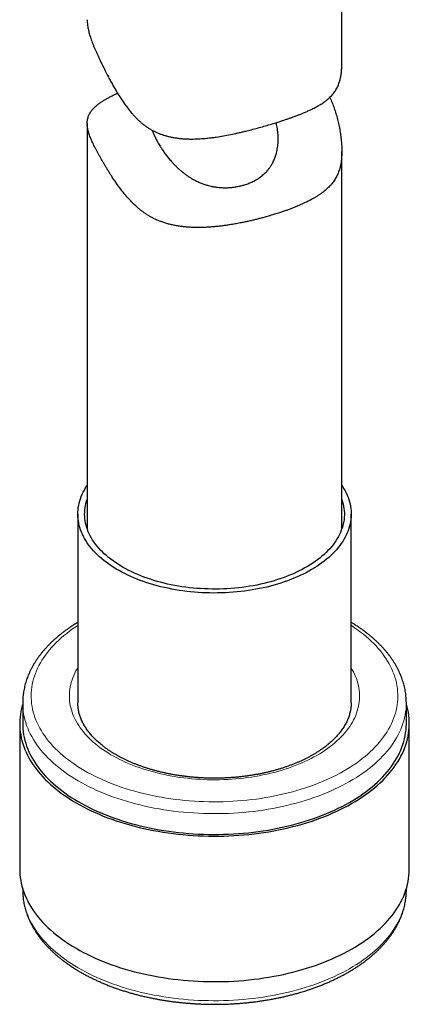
# Model space of a CAD drawing. Header units: millimetres. Extents: x 8 to 811, y 12 to 917.
# Tile 12 of 68: x 755 to 778, y 109 to 167. Entities that reach past the tile are written whole.
import ezdxf

# ---------------------------------------------------------------- set-up
doc = ezdxf.new("R2010")
doc.units = ezdxf.units.MM

msp = doc.modelspace()

# ---------------------------------------------------------------- linework, layer by layer
at = {"color": 7, "linetype": 'Continuous', "lineweight": 30}
for p, q in [((774.459, 164.377), (774.459, 168)), ((759.459, 160.861), (759.459, 136.968)), ((774.459, 136.968), (774.459, 159.209)), ((758.909, 137.838), (758.909, 126.714)), ((775.009, 126.711), (775.009, 137.838)), ((755.659, 126.714), (755.659, 125.489)), ((778.259, 125.489), (778.259, 126.714)), ((755.484, 125.489), (755.484, 116.916)), ((778.434, 116.916), (778.434, 125.489)), ((755.659, 115.763), (755.659, 115.691)), ((778.259, 115.691), (778.259, 115.763)), ((778.259, 115.688), (778.259, 115.691))]:
    msp.add_line(p, q, dxfattribs=at)
at = {"color": 7, "linetype": 'Continuous', "lineweight": 30, "flags": 128}
for points in [[(774.459, 139.526), (774.501, 139.463), (774.578, 139.338), (774.649, 139.213), (774.713, 139.086), (774.771, 138.958), (774.823, 138.829), (774.869, 138.7), (774.908, 138.57), (774.941, 138.439), (774.968, 138.308), (774.988, 138.176), (775.001, 138.044), (775.008, 137.912), (775.008, 137.78), (775.002, 137.648), (774.99, 137.516), (774.97, 137.385), (774.945, 137.253), (774.913, 137.122), (774.874, 136.992), (774.83, 136.863), (774.778, 136.734), (774.721, 136.606), (774.657, 136.479), (774.587, 136.353), (774.511, 136.229), (774.429, 136.105), (774.34, 135.984), (774.246, 135.863), (774.146, 135.744), (774.04, 135.627), (773.928, 135.512), (773.811, 135.399), (773.688, 135.287), (773.56, 135.178), (773.426, 135.07), (773.287, 134.965), (773.143, 134.863), (772.994, 134.762), (772.84, 134.665), (772.681, 134.569), (772.518, 134.477), (772.35, 134.387), (772.178, 134.3), (772.002, 134.216), (771.822, 134.134), (771.637, 134.056), (771.449, 133.981), (771.257, 133.909), (771.062, 133.84), (770.864, 133.774), (770.662, 133.712), (770.457, 133.653), (770.25, 133.597), (770.04, 133.544), (769.827, 133.496), (769.612, 133.45), (769.395, 133.409), (769.176, 133.37), (768.955, 133.336), (768.732, 133.305), (768.508, 133.278), (768.283, 133.254), (768.057, 133.234), (767.83, 133.218), (767.602, 133.206), (767.374, 133.197), (767.145, 133.192), (766.916, 133.191), (766.687, 133.193), (766.459, 133.2), (766.231, 133.21), (766.003, 133.224), (765.776, 133.241), (765.55, 133.262), (765.325, 133.287), (765.102, 133.316), (764.88, 133.348), (764.66, 133.384), (764.442, 133.424), (764.225, 133.467), (764.011, 133.513), (763.799, 133.564), (763.59, 133.617), (763.384, 133.674), (763.18, 133.735), (762.98, 133.798), (762.782, 133.865), (762.588, 133.935), (762.398, 134.009), (762.211, 134.085), (762.028, 134.164), (761.849, 134.247), (761.675, 134.332), (761.504, 134.42), (761.338, 134.511), (761.176, 134.605), (761.02, 134.701), (760.868, 134.8), (760.72, 134.901), (760.578, 135.004), (760.441, 135.11), (760.31, 135.218), (760.183, 135.328), (760.063, 135.441), (759.947, 135.555), (759.838, 135.671), (759.734, 135.789), (759.636, 135.908), (759.544, 136.029), (759.458, 136.151), (759.378, 136.275), (759.304, 136.4), (759.236, 136.526), (759.175, 136.654), (759.119, 136.782), (759.071, 136.911), (759.028, 137.041), (758.992, 137.171), (758.963, 137.302), (758.939, 137.434), (758.923, 137.565), (758.913, 137.697), (758.909, 137.83), (758.912, 137.962), (758.921, 138.094), (758.937, 138.225), (758.959, 138.357), (758.988, 138.488), (759.023, 138.619), (759.065, 138.748), (759.113, 138.878), (759.167, 139.006), (759.228, 139.133), (759.295, 139.26), (759.368, 139.385), (759.447, 139.509), (759.459, 139.526)], [(774.459, 138.708), (774.467, 138.684), (774.507, 138.557), (774.54, 138.429), (774.567, 138.301), (774.587, 138.172), (774.601, 138.043), (774.608, 137.914), (774.608, 137.785), (774.602, 137.656), (774.59, 137.528), (774.571, 137.399), (774.546, 137.271), (774.514, 137.143), (774.475, 137.016), (774.43, 136.889), (774.379, 136.764), (774.322, 136.639), (774.258, 136.515), (774.188, 136.393), (774.112, 136.271), (774.029, 136.152), (773.941, 136.033), (773.846, 135.916), (773.746, 135.801), (773.64, 135.687), (773.529, 135.575), (773.411, 135.465), (773.288, 135.358), (773.16, 135.252), (773.027, 135.148), (772.888, 135.047), (772.744, 134.948), (772.595, 134.852), (772.442, 134.758), (772.284, 134.667), (772.121, 134.578), (771.954, 134.493), (771.782, 134.41), (771.607, 134.33), (771.427, 134.253), (771.244, 134.179), (771.057, 134.109), (770.866, 134.041), (770.672, 133.977), (770.475, 133.916), (770.275, 133.858), (770.072, 133.804), (769.867, 133.753), (769.659, 133.706), (769.449, 133.662), (769.236, 133.622), (769.022, 133.585), (768.806, 133.552), (768.588, 133.523), (768.369, 133.497), (768.149, 133.475), (767.927, 133.457), (767.705, 133.443), (767.482, 133.432), (767.259, 133.425), (767.036, 133.422), (766.812, 133.422), (766.589, 133.427), (766.366, 133.435), (766.143, 133.447), (765.921, 133.462), (765.7, 133.482), (765.48, 133.505), (765.261, 133.532), (765.044, 133.562), (764.829, 133.596), (764.615, 133.634), (764.403, 133.675), (764.193, 133.72), (763.986, 133.769), (763.781, 133.821), (763.579, 133.876), (763.38, 133.935), (763.184, 133.997), (762.991, 134.062), (762.802, 134.13), (762.616, 134.202), (762.434, 134.277), (762.256, 134.355), (762.081, 134.436), (761.911, 134.519), (761.745, 134.606), (761.584, 134.695), (761.427, 134.787), (761.275, 134.882), (761.128, 134.979), (760.986, 135.079), (760.849, 135.181), (760.717, 135.285), (760.59, 135.391), (760.469, 135.5), (760.354, 135.61), (760.244, 135.722), (760.139, 135.837), (760.041, 135.952), (759.949, 136.07), (759.862, 136.189), (759.782, 136.309), (759.707, 136.431), (759.639, 136.554), (759.577, 136.678), (759.522, 136.803), (759.473, 136.929), (759.43, 137.056), (759.393, 137.183), (759.364, 137.311), (759.34, 137.439), (759.323, 137.568), (759.313, 137.697), (759.309, 137.826), (759.312, 137.955), (759.321, 138.084), (759.336, 138.213), (759.359, 138.341), (759.387, 138.469), (759.423, 138.596), (759.459, 138.708)], [(755.659, 126.642), (755.635, 126.559), (755.59, 126.388), (755.553, 126.216), (755.524, 126.043), (755.503, 125.87), (755.49, 125.697), (755.484, 125.524), (755.486, 125.35), (755.497, 125.177), (755.515, 125.004), (755.541, 124.831), (755.574, 124.659), (755.616, 124.487), (755.665, 124.316), (755.722, 124.146), (755.787, 123.976), (755.86, 123.808), (755.94, 123.641), (756.027, 123.475), (756.122, 123.31), (756.225, 123.147), (756.335, 122.986), (756.452, 122.826), (756.576, 122.668), (756.708, 122.513), (756.846, 122.359), (756.992, 122.207), (757.144, 122.057), (757.303, 121.91), (757.468, 121.766), (757.641, 121.623), (757.819, 121.484), (758.004, 121.347), (758.195, 121.213), (758.392, 121.082), (758.594, 120.954), (758.803, 120.829), (759.017, 120.708), (759.236, 120.589), (759.461, 120.474), (759.691, 120.363), (759.926, 120.255), (760.166, 120.15), (760.41, 120.049), (760.659, 119.952), (760.913, 119.859), (761.17, 119.77), (761.431, 119.684), (761.696, 119.603), (761.965, 119.525), (762.237, 119.452), (762.513, 119.382), (762.791, 119.317), (763.072, 119.256), (763.356, 119.2), (763.643, 119.148), (763.931, 119.1), (764.222, 119.056), (764.515, 119.017), (764.809, 118.982), (765.105, 118.952), (765.402, 118.926), (765.7, 118.905), (765.999, 118.888), (766.299, 118.876), (766.599, 118.868), (766.899, 118.865), (767.2, 118.866), (767.5, 118.872), (767.8, 118.883), (768.099, 118.898), (768.398, 118.917), (768.695, 118.941), (768.991, 118.97), (769.286, 119.003), (769.58, 119.04), (769.871, 119.082), (770.161, 119.128), (770.448, 119.179), (770.733, 119.233), (771.016, 119.293), (771.295, 119.356), (771.572, 119.424), (771.845, 119.495), (772.115, 119.571), (772.382, 119.651), (772.645, 119.735), (772.904, 119.823), (773.159, 119.915), (773.409, 120.011), (773.655, 120.11), (773.897, 120.213), (774.134, 120.32), (774.366, 120.43), (774.593, 120.543), (774.814, 120.66), (775.031, 120.781), (775.241, 120.904), (775.447, 121.031), (775.646, 121.161), (775.839, 121.294), (776.026, 121.429), (776.207, 121.568), (776.382, 121.709), (776.55, 121.853), (776.712, 121.999), (776.867, 122.147), (777.015, 122.298), (777.156, 122.451), (777.29, 122.606), (777.417, 122.764), (777.537, 122.922), (777.65, 123.083), (777.756, 123.246), (777.854, 123.41), (777.944, 123.575), (778.027, 123.742), (778.103, 123.909), (778.171, 124.078), (778.231, 124.248), (778.283, 124.419), (778.328, 124.591), (778.365, 124.763), (778.394, 124.935), (778.415, 125.108), (778.428, 125.281), (778.434, 125.455), (778.431, 125.628), (778.421, 125.802), (778.403, 125.975), (778.377, 126.147), (778.343, 126.32), (778.302, 126.492), (778.259, 126.642)], [(755.659, 125.489), (755.661, 125.352), (755.671, 125.182), (755.689, 125.011), (755.715, 124.841), (755.748, 124.671), (755.789, 124.502), (755.838, 124.334), (755.894, 124.166), (755.958, 123.999), (756.029, 123.834), (756.108, 123.669), (756.194, 123.506), (756.288, 123.344), (756.389, 123.183), (756.497, 123.024), (756.612, 122.867), (756.735, 122.711), (756.864, 122.558), (757, 122.406), (757.144, 122.257), (757.294, 122.11), (757.45, 121.965), (757.613, 121.822), (757.783, 121.682), (757.958, 121.545), (758.14, 121.41), (758.328, 121.278), (758.522, 121.149), (758.722, 121.023), (758.927, 120.901), (759.138, 120.781), (759.354, 120.664), (759.576, 120.551), (759.802, 120.441), (760.033, 120.335), (760.27, 120.232), (760.51, 120.132), (760.755, 120.037), (761.005, 119.945), (761.258, 119.857), (761.516, 119.773), (761.777, 119.692), (762.041, 119.616), (762.309, 119.544), (762.58, 119.475), (762.855, 119.411), (763.132, 119.351), (763.411, 119.296), (763.693, 119.244), (763.978, 119.197), (764.264, 119.154), (764.552, 119.116), (764.842, 119.081), (765.133, 119.052), (765.426, 119.026), (765.719, 119.005), (766.014, 118.989), (766.309, 118.977), (766.604, 118.969), (766.9, 118.966), (767.196, 118.967), (767.492, 118.973), (767.787, 118.983), (768.082, 118.998), (768.376, 119.017), (768.669, 119.041), (768.96, 119.069), (769.251, 119.101), (769.54, 119.138), (769.827, 119.179), (770.112, 119.225), (770.395, 119.275), (770.676, 119.329), (770.954, 119.387), (771.229, 119.45), (771.501, 119.516), (771.771, 119.587), (772.037, 119.662), (772.299, 119.74), (772.558, 119.823), (772.813, 119.91), (773.064, 120), (773.311, 120.094), (773.553, 120.192), (773.791, 120.293), (774.025, 120.398), (774.253, 120.507), (774.476, 120.619), (774.695, 120.734), (774.908, 120.853), (775.115, 120.974), (775.317, 121.099), (775.513, 121.227), (775.704, 121.358), (775.888, 121.491), (776.066, 121.628), (776.238, 121.767), (776.404, 121.908), (776.563, 122.052), (776.716, 122.198), (776.861, 122.347), (777, 122.498), (777.133, 122.65), (777.258, 122.805), (777.376, 122.962), (777.487, 123.12), (777.591, 123.28), (777.688, 123.441), (777.777, 123.604), (777.859, 123.768), (777.933, 123.934), (778, 124.1), (778.059, 124.267), (778.11, 124.435), (778.154, 124.604), (778.191, 124.774), (778.219, 124.944), (778.24, 125.114), (778.253, 125.285), (778.259, 125.455), (778.259, 125.489)], [(755.484, 116.916), (755.486, 116.777), (755.497, 116.603), (755.515, 116.43), (755.541, 116.257), (755.574, 116.085), (755.616, 115.913), (755.665, 115.742), (755.722, 115.572), (755.787, 115.403), (755.86, 115.234), (755.94, 115.067), (756.027, 114.901), (756.122, 114.737), (756.225, 114.574), (756.335, 114.412), (756.452, 114.253), (756.576, 114.095), (756.708, 113.939), (756.846, 113.785), (756.992, 113.633), (757.144, 113.484), (757.303, 113.337), (757.468, 113.192), (757.641, 113.05), (757.819, 112.91), (758.004, 112.773), (758.195, 112.64), (758.392, 112.509), (758.594, 112.381), (758.803, 112.256), (759.017, 112.134), (759.236, 112.016), (759.461, 111.901), (759.691, 111.789), (759.926, 111.681), (760.166, 111.577), (760.41, 111.476), (760.659, 111.379), (760.913, 111.285), (761.17, 111.196), (761.431, 111.11), (761.696, 111.029), (761.965, 110.951), (762.237, 110.878), (762.513, 110.809), (762.791, 110.744), (763.072, 110.683), (763.356, 110.626), (763.643, 110.574), (763.931, 110.526), (764.222, 110.482), (764.515, 110.443), (764.809, 110.408), (765.105, 110.378), (765.402, 110.352), (765.7, 110.331), (765.999, 110.314), (766.299, 110.302), (766.599, 110.294), (766.899, 110.291), (767.2, 110.293), (767.5, 110.299), (767.8, 110.309), (768.099, 110.324), (768.398, 110.343), (768.695, 110.367), (768.991, 110.396), (769.286, 110.429), (769.58, 110.466), (769.871, 110.508), (770.161, 110.554), (770.448, 110.605), (770.733, 110.66), (771.016, 110.719), (771.295, 110.782), (771.572, 110.85), (771.845, 110.922), (772.115, 110.998), (772.382, 111.078), (772.645, 111.162), (772.904, 111.249), (773.159, 111.341), (773.409, 111.437), (773.655, 111.536), (773.897, 111.639), (774.134, 111.746), (774.366, 111.856), (774.593, 111.97), (774.814, 112.087), (775.031, 112.207), (775.241, 112.331), (775.447, 112.458), (775.646, 112.587), (775.839, 112.72), (776.026, 112.856), (776.207, 112.994), (776.382, 113.135), (776.55, 113.279), (776.712, 113.425), (776.867, 113.574), (777.015, 113.725), (777.156, 113.878), (777.29, 114.033), (777.417, 114.19), (777.537, 114.349), (777.65, 114.51), (777.756, 114.672), (777.854, 114.836), (777.944, 115.001), (778.027, 115.168), (778.103, 115.336), (778.171, 115.505), (778.231, 115.675), (778.283, 115.845), (778.328, 116.017), (778.365, 116.189), (778.394, 116.362), (778.415, 116.535), (778.428, 116.708), (778.434, 116.881), (778.434, 116.916)]]:
    msp.add_lwpolyline(points, dxfattribs=at)
at = {"color": 252, "linetype": 'Continuous', "lineweight": 0, "flags": 128}
for points in [[(758.909, 131.279), (758.783, 131.196), (758.601, 131.071), (758.425, 130.943), (758.255, 130.813), (758.09, 130.68), (757.932, 130.545), (757.78, 130.407), (757.634, 130.268), (757.495, 130.126), (757.362, 129.982), (757.235, 129.836), (757.116, 129.688), (757.003, 129.538), (756.896, 129.387), (756.797, 129.234), (756.705, 129.08), (756.62, 128.924), (756.542, 128.767), (756.471, 128.609), (756.407, 128.45), (756.35, 128.29), (756.301, 128.13), (756.259, 127.968), (756.224, 127.806), (756.197, 127.644), (756.177, 127.481), (756.164, 127.318), (756.159, 127.155), (756.161, 126.991), (756.171, 126.828), (756.188, 126.665), (756.212, 126.503), (756.244, 126.341), (756.283, 126.179), (756.33, 126.018), (756.383, 125.858), (756.444, 125.698), (756.513, 125.54), (756.588, 125.383), (756.67, 125.226), (756.76, 125.072), (756.856, 124.918), (756.96, 124.766), (757.07, 124.616), (757.187, 124.467), (757.311, 124.321), (757.441, 124.176), (757.578, 124.033), (757.721, 123.892), (757.871, 123.754), (758.027, 123.618), (758.189, 123.484), (758.357, 123.353), (758.531, 123.224), (758.71, 123.098), (758.896, 122.975), (759.086, 122.854), (759.283, 122.737), (759.484, 122.622), (759.691, 122.511), (759.902, 122.402), (760.119, 122.297), (760.34, 122.196), (760.566, 122.097), (760.796, 122.003), (761.03, 121.911), (761.268, 121.823), (761.51, 121.739), (761.756, 121.659), (762.006, 121.582), (762.259, 121.509), (762.515, 121.44), (762.774, 121.375), (763.036, 121.313), (763.301, 121.256), (763.568, 121.203), (763.838, 121.154), (764.11, 121.109), (764.383, 121.068), (764.659, 121.031), (764.936, 120.998), (765.214, 120.97), (765.494, 120.945), (765.774, 120.925), (766.056, 120.909), (766.338, 120.898), (766.62, 120.891), (766.903, 120.888), (767.186, 120.889), (767.468, 120.895), (767.75, 120.904), (768.032, 120.918), (768.313, 120.937), (768.593, 120.959), (768.872, 120.986), (769.149, 121.017), (769.426, 121.052), (769.7, 121.092), (769.972, 121.135), (770.243, 121.183), (770.511, 121.235), (770.777, 121.29), (771.04, 121.35), (771.3, 121.414), (771.558, 121.481), (771.812, 121.553), (772.063, 121.628), (772.31, 121.707), (772.554, 121.79), (772.794, 121.876), (773.03, 121.966), (773.262, 122.059), (773.489, 122.156), (773.712, 122.257), (773.93, 122.36), (774.144, 122.467), (774.352, 122.578), (774.556, 122.691), (774.754, 122.807), (774.947, 122.927), (775.135, 123.049), (775.317, 123.174), (775.493, 123.301), (775.663, 123.432), (775.828, 123.564), (775.986, 123.7), (776.138, 123.837), (776.284, 123.977), (776.423, 124.119), (776.556, 124.263), (776.683, 124.409), (776.802, 124.557), (776.915, 124.707), (777.021, 124.858), (777.121, 125.011), (777.213, 125.165), (777.298, 125.321), (777.376, 125.477), (777.447, 125.635), (777.511, 125.794), (777.568, 125.954), (777.617, 126.115), (777.659, 126.276), (777.694, 126.438), (777.721, 126.601), (777.741, 126.764), (777.754, 126.927), (777.759, 127.09), (777.756, 127.253), (777.747, 127.416), (777.73, 127.579), (777.705, 127.742), (777.674, 127.904), (777.635, 128.066), (777.588, 128.227), (777.534, 128.387), (777.473, 128.546), (777.405, 128.705), (777.33, 128.862), (777.247, 129.018), (777.158, 129.173), (777.061, 129.326), (776.958, 129.478), (776.848, 129.629), (776.731, 129.777), (776.607, 129.924), (776.477, 130.069), (776.34, 130.212), (776.197, 130.352), (776.047, 130.491), (775.891, 130.627), (775.729, 130.761), (775.561, 130.892), (775.387, 131.021), (775.208, 131.147), (775.022, 131.27), (775.009, 131.279)], [(775.009, 128.785), (775.077, 128.671), (775.148, 128.541), (775.213, 128.41), (775.271, 128.277), (775.324, 128.144), (775.369, 128.01), (775.409, 127.875), (775.442, 127.74), (775.468, 127.604), (775.488, 127.468), (775.501, 127.332), (775.508, 127.195), (775.508, 127.059), (775.502, 126.922), (775.489, 126.786), (775.47, 126.649), (775.444, 126.514), (775.411, 126.378), (775.372, 126.244), (775.327, 126.109), (775.275, 125.976), (775.217, 125.844), (775.153, 125.712), (775.082, 125.582), (775.005, 125.453), (774.922, 125.325), (774.833, 125.198), (774.737, 125.073), (774.636, 124.95), (774.529, 124.828), (774.416, 124.708), (774.297, 124.59), (774.173, 124.473), (774.043, 124.359), (773.908, 124.247), (773.768, 124.137), (773.622, 124.029), (773.471, 123.924), (773.315, 123.821), (773.155, 123.721), (772.989, 123.623), (772.819, 123.528), (772.645, 123.436), (772.466, 123.347), (772.283, 123.26), (772.095, 123.177), (771.904, 123.096), (771.709, 123.019), (771.511, 122.944), (771.309, 122.873), (771.103, 122.805), (770.895, 122.741), (770.683, 122.679), (770.469, 122.622), (770.252, 122.567), (770.032, 122.516), (769.81, 122.469), (769.586, 122.425), (769.36, 122.385), (769.132, 122.349), (768.902, 122.316), (768.671, 122.286), (768.438, 122.261), (768.205, 122.239), (767.97, 122.221), (767.735, 122.207), (767.499, 122.196), (767.263, 122.19), (767.026, 122.187), (766.789, 122.187), (766.553, 122.192), (766.317, 122.2), (766.081, 122.213), (765.846, 122.229), (765.612, 122.248), (765.378, 122.272), (765.147, 122.299), (764.916, 122.329), (764.687, 122.364), (764.46, 122.402), (764.234, 122.444), (764.011, 122.489), (763.79, 122.538), (763.572, 122.59), (763.356, 122.646), (763.142, 122.706), (762.932, 122.768), (762.725, 122.834), (762.521, 122.903), (762.32, 122.976), (762.123, 123.052), (761.93, 123.131), (761.741, 123.212), (761.555, 123.297), (761.374, 123.385), (761.197, 123.476), (761.024, 123.569), (760.856, 123.665), (760.693, 123.764), (760.534, 123.866), (760.381, 123.969), (760.232, 124.076), (760.088, 124.184), (759.95, 124.295), (759.817, 124.408), (759.69, 124.523), (759.568, 124.641), (759.452, 124.76), (759.342, 124.88), (759.237, 125.003), (759.138, 125.127), (759.046, 125.253), (758.959, 125.38), (758.879, 125.509), (758.804, 125.638), (758.736, 125.769), (758.675, 125.901), (758.619, 126.034), (758.57, 126.167), (758.528, 126.302), (758.492, 126.437), (758.462, 126.572), (758.439, 126.708), (758.422, 126.845), (758.412, 126.981), (758.409, 127.118), (758.412, 127.254), (758.422, 127.391), (758.438, 127.527), (758.46, 127.663), (758.49, 127.799), (758.525, 127.934), (758.567, 128.068), (758.616, 128.202), (758.671, 128.335), (758.732, 128.467), (758.8, 128.598), (758.874, 128.727), (758.909, 128.785)], [(778.259, 126.715), (778.259, 126.68), (778.253, 126.509), (778.24, 126.339), (778.219, 126.169), (778.191, 125.999), (778.154, 125.829), (778.11, 125.66), (778.059, 125.492), (778, 125.325), (777.933, 125.158), (777.859, 124.993), (777.777, 124.829), (777.688, 124.666), (777.591, 124.505), (777.487, 124.345), (777.376, 124.186), (777.258, 124.03), (777.133, 123.875), (777, 123.722), (776.861, 123.572), (776.716, 123.423), (776.563, 123.277), (776.404, 123.133), (776.238, 122.991), (776.066, 122.852), (775.888, 122.716), (775.704, 122.583), (775.513, 122.452), (775.317, 122.324), (775.115, 122.199), (774.908, 122.077), (774.695, 121.959), (774.476, 121.844), (774.253, 121.732), (774.025, 121.623), (773.791, 121.518), (773.553, 121.417), (773.311, 121.319), (773.064, 121.225), (772.813, 121.134), (772.558, 121.048), (772.299, 120.965), (772.037, 120.886), (771.771, 120.812), (771.501, 120.741), (771.229, 120.674), (770.954, 120.612), (770.676, 120.554), (770.395, 120.5), (770.112, 120.45), (769.827, 120.404), (769.54, 120.363), (769.251, 120.326), (768.96, 120.294), (768.669, 120.266), (768.376, 120.242), (768.082, 120.223), (767.787, 120.208), (767.492, 120.198), (767.196, 120.192), (766.9, 120.191), (766.604, 120.194), (766.309, 120.202), (766.014, 120.214), (765.719, 120.23), (765.426, 120.251), (765.133, 120.276), (764.842, 120.306), (764.552, 120.34), (764.264, 120.379), (763.978, 120.422), (763.693, 120.469), (763.411, 120.521), (763.132, 120.576), (762.855, 120.636), (762.58, 120.7), (762.309, 120.769), (762.041, 120.841), (761.777, 120.917), (761.516, 120.997), (761.258, 121.082), (761.005, 121.17), (760.755, 121.262), (760.51, 121.357), (760.27, 121.457), (760.033, 121.559), (759.802, 121.666), (759.576, 121.776), (759.354, 121.889), (759.138, 122.006), (758.927, 122.125), (758.722, 122.248), (758.522, 122.374), (758.328, 122.503), (758.14, 122.635), (757.958, 122.77), (757.783, 122.907), (757.613, 123.047), (757.45, 123.19), (757.294, 123.335), (757.144, 123.482), (757, 123.631), (756.864, 123.783), (756.735, 123.936), (756.612, 124.092), (756.497, 124.249), (756.389, 124.408), (756.288, 124.568), (756.194, 124.73), (756.108, 124.894), (756.029, 125.058), (755.958, 125.224), (755.894, 125.391), (755.838, 125.559), (755.789, 125.727), (755.748, 125.896), (755.715, 126.066), (755.689, 126.236), (755.671, 126.406), (755.661, 126.577), (755.659, 126.716)], [(755.659, 115.691), (755.661, 115.554), (755.671, 115.383), (755.689, 115.213), (755.715, 115.043), (755.748, 114.873), (755.789, 114.704), (755.838, 114.535), (755.894, 114.368), (755.958, 114.201), (756.029, 114.035), (756.108, 113.871), (756.194, 113.707), (756.288, 113.545), (756.389, 113.385), (756.497, 113.226), (756.612, 113.068), (756.735, 112.913), (756.864, 112.759), (757, 112.608), (757.144, 112.458), (757.294, 112.311), (757.45, 112.166), (757.613, 112.024), (757.783, 111.884), (757.958, 111.746), (758.14, 111.612), (758.328, 111.48), (758.522, 111.351), (758.722, 111.225), (758.927, 111.102), (759.138, 110.982), (759.354, 110.866), (759.576, 110.752), (759.802, 110.643), (760.033, 110.536), (760.27, 110.433), (760.51, 110.334), (760.755, 110.238), (761.005, 110.146), (761.258, 110.058), (761.516, 109.974), (761.777, 109.894), (762.041, 109.818), (762.309, 109.745), (762.58, 109.677), (762.855, 109.613), (763.132, 109.553), (763.411, 109.497), (763.693, 109.446), (763.978, 109.399), (764.264, 109.356), (764.552, 109.317), (764.842, 109.283), (765.133, 109.253), (765.426, 109.228), (765.719, 109.207), (766.014, 109.19), (766.309, 109.178), (766.604, 109.171), (766.9, 109.167), (767.196, 109.169), (767.492, 109.175), (767.787, 109.185), (768.082, 109.2), (768.376, 109.219), (768.669, 109.243), (768.96, 109.271), (769.251, 109.303), (769.54, 109.34), (769.827, 109.381), (770.112, 109.427), (770.395, 109.476), (770.676, 109.53), (770.954, 109.589), (771.229, 109.651), (771.501, 109.718), (771.771, 109.788), (772.037, 109.863), (772.299, 109.942)], [(772.299, 109.942), (772.558, 110.025), (772.813, 110.111), (773.064, 110.201), (773.311, 110.296), (773.553, 110.393), (773.791, 110.495), (774.025, 110.6), (774.253, 110.708), (774.476, 110.82), (774.695, 110.936), (774.908, 111.054), (775.115, 111.176), (775.317, 111.301), (775.513, 111.428), (775.704, 111.559), (775.888, 111.693), (776.066, 111.829), (776.238, 111.968), (776.404, 112.11), (776.563, 112.254), (776.716, 112.4), (776.861, 112.548), (777, 112.699), (777.133, 112.852), (777.258, 113.007), (777.376, 113.163), (777.487, 113.321), (777.591, 113.481), (777.688, 113.643), (777.777, 113.806), (777.859, 113.97), (777.933, 114.135), (778, 114.301), (778.059, 114.469), (778.11, 114.637), (778.154, 114.806), (778.191, 114.975), (778.219, 115.145), (778.24, 115.316), (778.253, 115.486), (778.259, 115.657), (778.259, 115.688)]]:
    msp.add_lwpolyline(points, dxfattribs=at)
at = {"color": 7, "linetype": 'Continuous', "lineweight": 30}
for points, knots in [([(759.459, 166.972), (759.459, 166.965), (759.458, 166.914), (759.464, 166.799), (759.479, 166.647), (759.504, 166.494), (759.531, 166.361), (759.564, 166.223), (759.603, 166.081), (759.649, 165.934), (759.701, 165.781), (759.759, 165.624), (759.821, 165.464), (759.889, 165.3), (759.961, 165.135), (760.037, 164.964), (760.118, 164.789), (760.203, 164.61), (760.292, 164.426), (760.384, 164.238), (760.501, 164.003), (760.631, 163.748), (760.775, 163.473), (760.909, 163.225), (761.048, 162.977), (761.192, 162.73), (761.342, 162.485), (761.499, 162.243), (761.663, 162.005), (761.854, 161.745), (762.035, 161.52), (762.204, 161.329), (762.335, 161.192), (762.47, 161.059), (762.61, 160.931), (762.757, 160.809), (762.91, 160.694), (763.068, 160.586), (763.231, 160.488), (763.396, 160.4), (763.563, 160.321), (763.735, 160.25), (763.911, 160.186), (764.09, 160.131), (764.273, 160.083), (764.458, 160.043), (764.669, 160.006), (764.904, 159.975), (765.165, 159.953), (765.428, 159.941), (765.739, 159.94), (766.099, 159.953), (766.461, 159.982), (766.782, 160.019), (767.108, 160.063), (767.483, 160.124), (767.906, 160.204), (768.259, 160.28), (768.54, 160.344), (768.775, 160.4), (769.065, 160.472), (769.409, 160.562), (769.78, 160.665), (770.147, 160.771), (770.384, 160.844), (770.503, 160.88)], [0, 0, 0, 0, 0.002348, 0.017241, 0.037323, 0.050491, 0.06366, 0.076905, 0.090151, 0.103573, 0.116995, 0.13052, 0.144044, 0.15723, 0.170416, 0.183711, 0.197006, 0.210526, 0.224046, 0.237676, 0.251307, 0.274477, 0.291994, 0.309512, 0.327091, 0.344669, 0.362383, 0.380097, 0.397864, 0.415631, 0.439486, 0.451148, 0.46281, 0.474534, 0.486259, 0.498158, 0.510056, 0.522079, 0.534101, 0.54578, 0.557459, 0.569246, 0.581033, 0.593013, 0.604992, 0.617051, 0.629111, 0.64556, 0.66201, 0.678587, 0.695165, 0.720328, 0.745572, 0.762528, 0.779807, 0.805904, 0.832083, 0.858521, 0.871789, 0.885056, 0.902877, 0.926991, 0.951185, 0.975549, 1, 1, 1, 1]), ([(770.503, 160.88), (770.59, 160.907), (770.743, 160.955), (770.955, 161.024), (771.144, 161.087), (771.33, 161.15), (771.512, 161.214), (771.69, 161.279), (771.865, 161.345), (772.036, 161.411), (772.221, 161.486), (772.415, 161.569), (772.599, 161.653), (772.758, 161.729), (772.896, 161.8), (773.029, 161.872), (773.158, 161.947), (773.281, 162.023), (773.399, 162.103), (773.512, 162.185), (773.631, 162.281), (773.742, 162.379), (773.843, 162.483), (773.928, 162.578), (774.007, 162.679), (774.08, 162.785), (774.148, 162.897), (774.209, 163.016), (774.264, 163.142), (774.308, 163.263), (774.343, 163.378), (774.37, 163.486), (774.394, 163.598), (774.415, 163.716), (774.431, 163.838), (774.444, 163.967), (774.453, 164.1), (774.458, 164.236), (774.459, 164.331), (774.459, 164.377)], [0, 0, 0, 0, 0.036382, 0.063938, 0.091495, 0.119176, 0.146858, 0.174914, 0.20297, 0.231147, 0.259325, 0.297252, 0.333631, 0.361127, 0.388622, 0.416213, 0.443804, 0.471685, 0.499567, 0.527547, 0.555528, 0.593124, 0.620317, 0.64751, 0.674823, 0.702136, 0.729743, 0.757348, 0.785148, 0.812947, 0.833484, 0.85402, 0.874679, 0.895338, 0.916286, 0.937233, 0.958353, 0.979473, 1, 1, 1, 1]), ([(770.503, 155.506), (770.413, 155.479), (770.255, 155.43), (770.024, 155.364), (769.812, 155.306), (769.597, 155.249), (769.379, 155.194), (769.157, 155.141), (768.932, 155.089), (768.705, 155.041), (768.45, 154.989), (768.171, 154.937), (767.891, 154.89), (767.639, 154.852), (767.411, 154.821), (767.182, 154.794), (766.952, 154.771), (766.72, 154.752), (766.488, 154.738), (766.256, 154.729), (765.997, 154.724), (765.738, 154.728), (765.478, 154.74), (765.243, 154.758), (765.01, 154.784), (764.777, 154.819), (764.546, 154.862), (764.315, 154.915), (764.087, 154.979), (763.876, 155.049), (763.68, 155.123), (763.5, 155.201), (763.323, 155.288), (763.148, 155.383), (762.977, 155.487), (762.809, 155.6), (762.646, 155.721), (762.463, 155.869), (762.281, 156.031), (762.102, 156.207), (761.945, 156.371), (761.793, 156.541), (761.597, 156.774), (761.363, 157.076), (761.127, 157.408), (760.949, 157.675), (760.821, 157.875), (760.714, 158.047), (760.609, 158.218), (760.507, 158.389), (760.407, 158.559), (760.31, 158.726), (760.217, 158.89), (760.127, 159.05), (760.043, 159.204), (759.964, 159.353), (759.89, 159.498), (759.82, 159.639), (759.756, 159.776), (759.697, 159.909), (759.644, 160.037), (759.596, 160.166), (759.554, 160.294), (759.518, 160.422), (759.49, 160.544), (759.471, 160.662), (759.46, 160.775), (759.458, 160.885), (759.464, 160.99), (759.479, 161.1), (759.505, 161.205), (759.54, 161.304), (759.578, 161.391), (759.625, 161.476), (759.679, 161.559), (759.74, 161.641), (759.809, 161.721), (759.886, 161.8), (759.979, 161.887), (760.092, 161.98), (760.227, 162.08), (760.373, 162.177), (760.532, 162.274), (760.704, 162.371), (760.891, 162.468), (761.072, 162.557), (761.197, 162.613), (761.25, 162.637)], [0, 0, 0, 0, 0.014186, 0.024924, 0.035662, 0.046446, 0.05723, 0.068152, 0.079075, 0.090043, 0.101012, 0.11577, 0.129955, 0.140681, 0.151407, 0.162173, 0.172938, 0.183827, 0.194715, 0.205646, 0.216576, 0.231274, 0.242456, 0.253638, 0.264878, 0.276118, 0.287494, 0.29887, 0.310332, 0.321794, 0.331285, 0.340776, 0.350336, 0.359895, 0.369609, 0.379322, 0.389113, 0.398905, 0.413227, 0.424068, 0.434909, 0.445796, 0.456683, 0.478661, 0.50069, 0.515466, 0.525474, 0.535482, 0.545526, 0.555569, 0.565724, 0.575878, 0.586121, 0.596363, 0.6064, 0.616438, 0.626568, 0.636698, 0.647011, 0.657325, 0.667723, 0.678122, 0.689786, 0.70145, 0.713205, 0.724961, 0.73688, 0.748799, 0.760788, 0.772777, 0.787872, 0.799295, 0.810718, 0.822186, 0.833655, 0.845261, 0.856866, 0.868517, 0.880167, 0.895834, 0.911035, 0.92629, 0.941571, 0.957058, 0.972574, 0.988306, 1, 1, 1, 1]), ([(773.754, 162.394), (773.778, 162.342), (773.849, 162.188), (773.954, 161.922), (774.066, 161.598), (774.163, 161.267), (774.247, 160.932), (774.319, 160.594), (774.377, 160.255), (774.413, 159.975), (774.435, 159.754), (774.448, 159.584), (774.456, 159.409), (774.46, 159.232), (774.458, 159.059), (774.45, 158.89), (774.436, 158.726), (774.415, 158.567), (774.388, 158.414), (774.354, 158.268), (774.314, 158.129), (774.269, 157.998), (774.218, 157.871), (774.16, 157.749), (774.096, 157.631), (774.025, 157.517), (773.948, 157.407), (773.854, 157.287), (773.751, 157.17), (773.637, 157.056), (773.527, 156.956), (773.412, 156.859), (773.289, 156.765), (773.16, 156.673), (773.024, 156.583), (772.881, 156.496), (772.716, 156.4), (772.526, 156.299), (772.326, 156.2), (772.138, 156.113), (771.963, 156.035), (771.782, 155.96), (771.595, 155.885), (771.402, 155.811), (771.203, 155.738), (770.999, 155.667), (770.767, 155.589), (770.6, 155.536), (770.503, 155.506)], [0, 0, 0, 0, 0.016136, 0.04757, 0.079138, 0.11076, 0.142699, 0.174685, 0.207017, 0.239428, 0.25572, 0.272029, 0.290298, 0.308566, 0.326981, 0.345395, 0.364141, 0.382886, 0.401798, 0.42071, 0.438951, 0.457191, 0.475544, 0.493896, 0.512447, 0.530998, 0.549635, 0.568272, 0.59442, 0.614206, 0.633992, 0.653856, 0.673721, 0.693824, 0.713926, 0.734107, 0.754289, 0.78143, 0.808187, 0.828447, 0.848706, 0.869053, 0.8894, 0.910024, 0.930649, 0.951371, 0.972092, 1, 1, 1, 1]), ([(768.731, 157.241), (768.816, 157.27), (768.986, 157.326), (769.227, 157.434), (769.457, 157.559), (769.67, 157.701), (769.864, 157.859), (770.02, 158.014), (770.144, 158.161), (770.243, 158.295), (770.345, 158.456), (770.445, 158.649), (770.537, 158.876), (770.61, 159.114), (770.656, 159.333), (770.685, 159.526), (770.701, 159.69), (770.709, 159.858), (770.709, 160.027), (770.702, 160.199), (770.688, 160.372), (770.665, 160.545), (770.636, 160.708), (770.611, 160.829), (770.593, 160.891), (770.589, 160.907)], [0, 0, 0, 0, 0.055447, 0.110894, 0.16752, 0.224144, 0.279616, 0.335086, 0.372892, 0.410731, 0.448538, 0.503114, 0.557693, 0.613306, 0.668925, 0.704521, 0.740289, 0.776058, 0.812344, 0.848631, 0.885422, 0.922213, 0.959155, 0.98973, 1, 1, 1, 1]), ([(763.301, 160.452), (763.306, 160.438), (763.329, 160.36), (763.386, 160.213), (763.477, 160.01), (763.586, 159.8), (763.694, 159.612), (763.809, 159.427), (763.928, 159.246), (764.075, 159.042), (764.231, 158.84), (764.381, 158.663), (764.518, 158.511), (764.64, 158.383), (764.767, 158.259), (764.899, 158.138), (765.036, 158.021), (765.179, 157.907), (765.327, 157.799), (765.481, 157.696), (765.671, 157.58), (765.901, 157.457), (766.152, 157.346), (766.388, 157.26), (766.582, 157.202), (766.769, 157.157), (766.949, 157.122), (767.144, 157.094), (767.35, 157.076), (767.564, 157.069), (767.763, 157.073), (767.955, 157.086), (768.14, 157.108), (768.341, 157.142), (768.539, 157.185), (768.667, 157.223), (768.731, 157.241)], [0, 0, 0, 0, 0.008798, 0.0464806, 0.0841636, 0.1227118, 0.1612638, 0.1849594, 0.220907, 0.2568588, 0.2933595, 0.3298619, 0.3544291, 0.3789349, 0.4035285, 0.4281218, 0.4530298, 0.4779372, 0.5031866, 0.5284353, 0.5538106, 0.5944623, 0.6351103, 0.6661592, 0.6972074, 0.7181357, 0.7452643, 0.7724156, 0.7995442, 0.8306889, 0.8618338, 0.8828395, 0.9119684, 0.9410975, 0.9705487, 1, 1, 1, 1]), ([(758.909, 131.459), (758.908, 131.459), (758.845, 131.422), (758.725, 131.346), (758.548, 131.233), (758.377, 131.117), (758.21, 130.998), (758.047, 130.878), (757.889, 130.754), (757.736, 130.629), (757.588, 130.501), (757.444, 130.371), (757.306, 130.239), (757.173, 130.105), (757.045, 129.97), (756.922, 129.832), (756.805, 129.693), (756.693, 129.551), (756.586, 129.409), (756.485, 129.265), (756.39, 129.119), (756.3, 128.972), (756.217, 128.824), (756.138, 128.675), (756.066, 128.525), (756, 128.374), (755.939, 128.222), (755.885, 128.07), (755.836, 127.917), (755.793, 127.763), (755.756, 127.609), (755.725, 127.454), (755.7, 127.299), (755.68, 127.144), (755.667, 126.989), (755.66, 126.846), (755.66, 126.755), (755.659, 126.716)], [0, 0, 0, 0, 0.0006, 0.030714, 0.06083, 0.090947, 0.121061, 0.151172, 0.181275, 0.211369, 0.24145, 0.271514, 0.301558, 0.331577, 0.361566, 0.391521, 0.421436, 0.451308, 0.481129, 0.510897, 0.540605, 0.570249, 0.599826, 0.629333, 0.658766, 0.688125, 0.717409, 0.74662, 0.775757, 0.804826, 0.83383, 0.862775, 0.891668, 0.920515, 0.949327, 0.97811, 1, 1, 1, 1]), ([(778.259, 126.715), (778.259, 126.72), (778.26, 126.777), (778.256, 126.886), (778.247, 127.041), (778.232, 127.195), (778.21, 127.35), (778.183, 127.504), (778.151, 127.658), (778.112, 127.811), (778.067, 127.964), (778.017, 128.116), (777.961, 128.268), (777.899, 128.418), (777.831, 128.568), (777.758, 128.717), (777.679, 128.865), (777.594, 129.012), (777.503, 129.158), (777.407, 129.302), (777.305, 129.445), (777.198, 129.587), (777.085, 129.727), (776.967, 129.865), (776.843, 130.002), (776.715, 130.137), (776.581, 130.27), (776.441, 130.401), (776.297, 130.53), (776.148, 130.657), (775.994, 130.782), (775.836, 130.904), (775.672, 131.024), (775.504, 131.142), (775.332, 131.258), (775.167, 131.363), (775.058, 131.43), (775.009, 131.459)], [0, 0, 0, 0, 0.002928, 0.031682, 0.060434, 0.089195, 0.117974, 0.14678, 0.175623, 0.20451, 0.23345, 0.262447, 0.291509, 0.320638, 0.349838, 0.379111, 0.408456, 0.437874, 0.467364, 0.496922, 0.526545, 0.55623, 0.585973, 0.615768, 0.645612, 0.675499, 0.705424, 0.735383, 0.76537, 0.795382, 0.825415, 0.855464, 0.885525, 0.915597, 0.945676, 0.975759, 1, 1, 1, 1]), ([(775.009, 126.713), (775.009, 126.712), (775.01, 126.67), (775.006, 126.59), (774.998, 126.473), (774.982, 126.356), (774.962, 126.239), (774.935, 126.122), (774.903, 126.006), (774.865, 125.891), (774.821, 125.777), (774.772, 125.663), (774.718, 125.55), (774.658, 125.438), (774.593, 125.327), (774.522, 125.217), (774.447, 125.108), (774.366, 125), (774.28, 124.893), (774.188, 124.787), (774.092, 124.683), (773.991, 124.58), (773.884, 124.478), (773.773, 124.377), (773.657, 124.278), (773.536, 124.18), (773.41, 124.084), (773.279, 123.99), (773.144, 123.898), (773.005, 123.807), (772.861, 123.719), (772.712, 123.632), (772.56, 123.547), (772.403, 123.465), (772.242, 123.385), (772.077, 123.307), (771.909, 123.232), (771.737, 123.159), (771.561, 123.088), (771.382, 123.02), (771.199, 122.955), (771.014, 122.893), (770.825, 122.833), (770.633, 122.776), (770.439, 122.722), (770.242, 122.671), (770.042, 122.623), (769.841, 122.577), (769.637, 122.535), (769.431, 122.496), (769.223, 122.46), (769.014, 122.428), (768.803, 122.398), (768.59, 122.372), (768.376, 122.348), (768.162, 122.329), (767.946, 122.312), (767.73, 122.298), (767.513, 122.288), (767.295, 122.282), (767.078, 122.278), (766.86, 122.278), (766.642, 122.281), (766.425, 122.288), (766.208, 122.297), (765.991, 122.311), (765.776, 122.327), (765.561, 122.346), (765.347, 122.369), (765.134, 122.395), (764.923, 122.425), (764.714, 122.457), (764.506, 122.493), (764.299, 122.532), (764.095, 122.574), (763.893, 122.618), (763.694, 122.666), (763.496, 122.717), (763.302, 122.771), (763.11, 122.828), (762.921, 122.887), (762.735, 122.95), (762.552, 123.015), (762.372, 123.082), (762.196, 123.152), (762.024, 123.225), (761.855, 123.3), (761.69, 123.378), (761.529, 123.458), (761.372, 123.54), (761.219, 123.624), (761.07, 123.711), (760.926, 123.799), (760.786, 123.889), (760.651, 123.982), (760.52, 124.076), (760.394, 124.171), (760.273, 124.268), (760.156, 124.367), (760.045, 124.467), (759.938, 124.569), (759.837, 124.671), (759.74, 124.775), (759.649, 124.88), (759.563, 124.987), (759.482, 125.094), (759.406, 125.202), (759.335, 125.311), (759.27, 125.42), (759.21, 125.531), (759.155, 125.642), (759.106, 125.755), (759.061, 125.867), (759.023, 125.981), (758.99, 126.095), (758.962, 126.21), (758.94, 126.326), (758.924, 126.442), (758.913, 126.559), (758.909, 126.65), (758.909, 126.702), (758.91, 126.714)], [0, 0, 0, 0, 0.000442, 0.009509, 0.018574, 0.027624, 0.036646, 0.04563, 0.054567, 0.063455, 0.072289, 0.08107, 0.089799, 0.09848, 0.107116, 0.115712, 0.124271, 0.132798, 0.141297, 0.149773, 0.158229, 0.166669, 0.175095, 0.18351, 0.191917, 0.200318, 0.208715, 0.217109, 0.225501, 0.233892, 0.242284, 0.250677, 0.259072, 0.267469, 0.275869, 0.284272, 0.292678, 0.301088, 0.309501, 0.317918, 0.326339, 0.334763, 0.343191, 0.351623, 0.360058, 0.368496, 0.376937, 0.385381, 0.393828, 0.402278, 0.41073, 0.419184, 0.427641, 0.436099, 0.444559, 0.45302, 0.461483, 0.469947, 0.478411, 0.486876, 0.495342, 0.503808, 0.512274, 0.520739, 0.529204, 0.537669, 0.546132, 0.554595, 0.563056, 0.571516, 0.579974, 0.58843, 0.596884, 0.605335, 0.613784, 0.622231, 0.630674, 0.639114, 0.647552, 0.655985, 0.664415, 0.672842, 0.681265, 0.689683, 0.698098, 0.706509, 0.714916, 0.723319, 0.731718, 0.740113, 0.748505, 0.756894, 0.76528, 0.773664, 0.782047, 0.790429, 0.798811, 0.807195, 0.81558, 0.82397, 0.832366, 0.84077, 0.849184, 0.85761, 0.866053, 0.874516, 0.883001, 0.891513, 0.900057, 0.908636, 0.917255, 0.925918, 0.93463, 0.943392, 0.952207, 0.961076, 0.969997, 0.978965, 0.987974, 0.997015, 1, 1, 1, 1]), ([(755.659, 115.69), (755.659, 115.685), (755.658, 115.628), (755.662, 115.519), (755.671, 115.364), (755.686, 115.209), (755.707, 115.055), (755.734, 114.901), (755.767, 114.747), (755.806, 114.594), (755.85, 114.441), (755.901, 114.289), (755.957, 114.137), (756.019, 113.986), (756.086, 113.837), (756.16, 113.688), (756.239, 113.54), (756.324, 113.393), (756.415, 113.247), (756.511, 113.103), (756.613, 112.96), (756.72, 112.818), (756.833, 112.678), (756.951, 112.54), (757.074, 112.403), (757.203, 112.268), (757.337, 112.135), (757.476, 112.004), (757.62, 111.875), (757.77, 111.748), (757.923, 111.623), (758.082, 111.501), (758.245, 111.381), (758.413, 111.263), (758.586, 111.147), (758.762, 111.034), (758.943, 110.924), (759.128, 110.816), (759.318, 110.711), (759.511, 110.608), (759.708, 110.509), (759.908, 110.412), (760.112, 110.318), (760.32, 110.226), (760.531, 110.138), (760.746, 110.052), (760.963, 109.97), (761.184, 109.89), (761.408, 109.814), (761.634, 109.741), (761.863, 109.671), (762.095, 109.603), (762.329, 109.54), (762.566, 109.479), (762.804, 109.421), (763.045, 109.367), (763.288, 109.316), (763.533, 109.269), (763.779, 109.224), (764.027, 109.183), (764.277, 109.145), (764.528, 109.111), (764.78, 109.08), (765.033, 109.053), (765.287, 109.029), (765.542, 109.008), (765.798, 108.991), (766.055, 108.977), (766.311, 108.966), (766.569, 108.959), (766.826, 108.956), (767.083, 108.956), (767.341, 108.959), (767.598, 108.966), (767.855, 108.976), (768.111, 108.99), (768.367, 109.007), (768.622, 109.028), (768.876, 109.052), (769.129, 109.079), (769.382, 109.11), (769.632, 109.144), (769.882, 109.182), (770.13, 109.223), (770.377, 109.267), (770.621, 109.315), (770.864, 109.365), (771.105, 109.419), (771.344, 109.477), (771.581, 109.537), (771.815, 109.601), (772.025, 109.662), (772.156, 109.702), (772.211, 109.719)], [0, 0, 0, 0, 0.001068, 0.011814, 0.02256, 0.033308, 0.044063, 0.054829, 0.065608, 0.076403, 0.087219, 0.098056, 0.108917, 0.119803, 0.130715, 0.141655, 0.152622, 0.163616, 0.174637, 0.185683, 0.196754, 0.207848, 0.218963, 0.230099, 0.241252, 0.252421, 0.263605, 0.274801, 0.286008, 0.297224, 0.308447, 0.319677, 0.330912, 0.34215, 0.353391, 0.364634, 0.375877, 0.387121, 0.398364, 0.409605, 0.420845, 0.432084, 0.443319, 0.454553, 0.465784, 0.477012, 0.488237, 0.499459, 0.510679, 0.521896, 0.53311, 0.544321, 0.555529, 0.566735, 0.577938, 0.589139, 0.600337, 0.611534, 0.622728, 0.633921, 0.645111, 0.6563, 0.667488, 0.678674, 0.689859, 0.701043, 0.712227, 0.723409, 0.734591, 0.745773, 0.756954, 0.768135, 0.779316, 0.790497, 0.801679, 0.812861, 0.824044, 0.835228, 0.846412, 0.857598, 0.868784, 0.879973, 0.891162, 0.902354, 0.913547, 0.924742, 0.93594, 0.947139, 0.958341, 0.969546, 0.980753, 0.991963, 1, 1, 1, 1]), ([(772.211, 109.719), (772.251, 109.731), (772.367, 109.767), (772.557, 109.83), (772.78, 109.907), (773, 109.987), (773.217, 110.07), (773.431, 110.156), (773.642, 110.245), (773.849, 110.337), (774.052, 110.432), (774.252, 110.529), (774.448, 110.63), (774.641, 110.733), (774.829, 110.839), (775.013, 110.947), (775.193, 111.058), (775.369, 111.172), (775.541, 111.288), (775.708, 111.406), (775.871, 111.527), (776.029, 111.651), (776.182, 111.776), (776.33, 111.904), (776.473, 112.034), (776.612, 112.166), (776.745, 112.299), (776.873, 112.435), (776.996, 112.573), (777.113, 112.712), (777.225, 112.853), (777.332, 112.996), (777.433, 113.14), (777.528, 113.286), (777.617, 113.433), (777.701, 113.581), (777.779, 113.73), (777.852, 113.88), (777.918, 114.031), (777.978, 114.183), (778.033, 114.335), (778.082, 114.488), (778.125, 114.642), (778.162, 114.796), (778.193, 114.951), (778.218, 115.105), (778.237, 115.26), (778.25, 115.416), (778.258, 115.558), (778.258, 115.649), (778.258, 115.687)], [0, 0, 0, 0, 0.011278, 0.032632, 0.053991, 0.075356, 0.096726, 0.118103, 0.139486, 0.160875, 0.18227, 0.20367, 0.225075, 0.246485, 0.267899, 0.289317, 0.310737, 0.332159, 0.353581, 0.375002, 0.39642, 0.417833, 0.43924, 0.460637, 0.482022, 0.503392, 0.524745, 0.546077, 0.567384, 0.588663, 0.609911, 0.631124, 0.652298, 0.673429, 0.694516, 0.715555, 0.736543, 0.757479, 0.778363, 0.799193, 0.819971, 0.840697, 0.861374, 0.882005, 0.902594, 0.923146, 0.943665, 0.964159, 0.984633, 1, 1, 1, 1])]:
    msp.add_open_spline(points, degree=3, knots=knots, dxfattribs=at)

doc.saveas('drawing.dxf')
